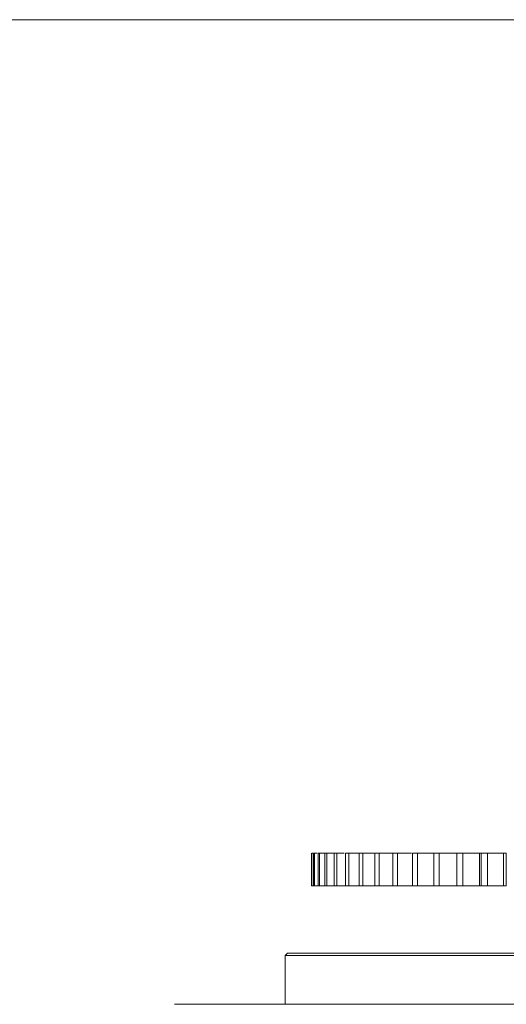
# Model space of a CAD drawing. Header units: millimetres. Extents: x 2719 to 13968, y 3953 to 13921.
# Tile 158 of 160: x 11654 to 11758, y 5786 to 5998. Entities that reach past the tile are written whole.
import ezdxf

# ---------------------------------------------------------------- set-up
doc = ezdxf.new("R2010")
doc.units = ezdxf.units.MM
doc.layers.add('1', color=7, linetype='Continuous', true_color=0xffffff)

msp = doc.modelspace()

# ---------------------------------------------------------------- linework, layer by layer
at = {"color": 0, "lineweight": 20}
msp.add_lwpolyline([(10427.982, 5997.556), (12334.895, 5997.556), (12334.895, 4758.804), (10427.982, 4758.804)], close=True, dxfattribs=at)
at = {"layer": '1', "color": 0, "lineweight": 20}
for p, q in [((11716.464, 5818.318), (11716.464, 5811.318)), ((11716.528, 5818.318), (11716.528, 5811.318)), ((11716.919, 5818.318), (11716.919, 5811.318)), ((11717.111, 5818.318), (11717.111, 5811.318)), ((11717.889, 5818.318), (11717.889, 5811.318)), ((11718.208, 5818.318), (11718.208, 5811.318)), ((11719.368, 5818.318), (11719.368, 5811.318)), ((11719.812, 5818.318), (11719.812, 5811.318)), ((11721.347, 5818.318), (11721.347, 5811.318)), ((11721.913, 5818.318), (11721.913, 5811.318)), ((11723.813, 5818.318), (11723.813, 5811.318)), ((11724.497, 5818.318), (11724.497, 5811.318)), ((11726.75, 5818.318), (11726.75, 5811.318)), ((11727.548, 5818.318), (11727.548, 5811.318)), ((11730.139, 5818.318), (11730.139, 5811.318)), ((11731.045, 5818.318), (11731.045, 5811.318)), ((11733.958, 5818.318), (11733.958, 5811.318)), ((11734.967, 5818.318), (11734.967, 5811.318)), ((11738.181, 5818.318), (11738.181, 5811.318)), ((11739.287, 5818.318), (11739.287, 5811.318)), ((11742.783, 5818.318), (11742.783, 5811.318)), ((11743.978, 5818.318), (11743.978, 5811.318)), ((11747.733, 5818.318), (11747.733, 5811.318)), ((11749.008, 5818.318), (11749.008, 5811.318)), ((11752.639, 5818.318), (11752.639, 5811.318)), ((11752.998, 5818.318), (11752.998, 5811.318)), ((11754.347, 5818.318), (11754.347, 5811.318)), ((11757.764, 5818.318), (11757.764, 5811.318)), ((11758.398, 5818.318), (11758.398, 5811.318)), ((11710.802, 5796.318), (11711.302, 5796.818)), ((11882.052, 5796.318), (11710.802, 5796.318)), ((11710.802, 5785.818), (11710.802, 5796.318)), ((11711.302, 5796.818), (11881.552, 5796.818)), ((11687.027, 5785.818), (11905.827, 5785.818))]:
    msp.add_line(p, q, dxfattribs=at)
for points, degree in [([(11716.747, 5818.318), (11716.674, 5818.318), (11716.601, 5818.318), (11716.528, 5818.318)], 3), ([(11717.111, 5818.318), (11717.042, 5818.318), (11716.977, 5818.318), (11716.919, 5818.318)], 3), ([(11717.715, 5818.318), (11717.513, 5818.318), (11717.312, 5818.318), (11717.111, 5818.318)], 3), ([(11718.208, 5818.318), (11718.096, 5818.318), (11717.99, 5818.318), (11717.889, 5818.318)], 3), ([(11719.365, 5818.318), (11718.978, 5818.318), (11718.592, 5818.318), (11718.208, 5818.318)], 3), ([(11719.812, 5818.318), (11719.659, 5818.318), (11719.511, 5818.318), (11719.368, 5818.318)], 3), ([(11721.346, 5818.318), (11720.834, 5818.318), (11720.322, 5818.318), (11719.812, 5818.318)], 3), ([(11721.913, 5818.318), (11721.719, 5818.318), (11721.531, 5818.318), (11721.347, 5818.318)], 3), ([(11723.484, 5818.318), (11722.96, 5818.318), (11722.436, 5818.318), (11721.913, 5818.318)], 3), ([(11724.497, 5818.318), (11724.264, 5818.318), (11724.036, 5818.318), (11723.813, 5818.318)], 3), ([(11727.548, 5818.318), (11727.277, 5818.318), (11727.011, 5818.318), (11726.75, 5818.318)], 3), ([(11731.045, 5818.318), (11730.739, 5818.318), (11730.437, 5818.318), (11730.139, 5818.318)], 3), ([(11734.967, 5818.318), (11734.626, 5818.318), (11734.29, 5818.318), (11733.958, 5818.318)], 3), ([(11739.287, 5818.318), (11738.915, 5818.318), (11738.546, 5818.318), (11738.181, 5818.318)], 3), ([(11743.978, 5818.318), (11743.576, 5818.318), (11743.178, 5818.318), (11742.783, 5818.318)], 3), ([(11747.797, 5818.318), (11747.196, 5818.318), (11745.949, 5818.318), (11744.642, 5818.318), (11743.978, 5818.318)], 3), ([(11749.008, 5818.318), (11748.58, 5818.318), (11748.155, 5818.318), (11747.733, 5818.318)], 3), ([(11752.639, 5818.318), (11752.074, 5818.318), (11750.893, 5818.318), (11749.645, 5818.318), (11749.008, 5818.318)], 3), ([(11754.347, 5818.318), (11753.894, 5818.318), (11753.445, 5818.318), (11752.998, 5818.318)], 3), ([(11757.764, 5818.318), (11757.239, 5818.318), (11756.133, 5818.318), (11754.952, 5818.318), (11754.347, 5818.318)], 3), ([(11716.528, 5811.318), (11716.512, 5811.318), (11716.498, 5811.318), (11716.485, 5811.318), (11716.474, 5811.318), (11716.464, 5811.318)], 5), ([(11716.914, 5811.318), (11716.785, 5811.318), (11716.657, 5811.318), (11716.528, 5811.318)], 3), ([(11717.111, 5811.318), (11717.069, 5811.318), (11717.029, 5811.318), (11716.991, 5811.318), (11716.954, 5811.318), (11716.919, 5811.318)], 5), ([(11717.884, 5811.318), (11717.625, 5811.318), (11717.368, 5811.318), (11717.111, 5811.318)], 3), ([(11718.208, 5811.318), (11718.141, 5811.318), (11718.075, 5811.318), (11718.012, 5811.318), (11717.949, 5811.318), (11717.889, 5811.318)], 5), ([(11719.274, 5811.318), (11718.918, 5811.318), (11718.562, 5811.318), (11718.208, 5811.318)], 3), ([(11719.812, 5811.318), (11719.72, 5811.318), (11719.63, 5811.318), (11719.541, 5811.318), (11719.454, 5811.318), (11719.368, 5811.318)], 5), ([(11721.426, 5811.318), (11720.887, 5811.318), (11720.349, 5811.318), (11719.812, 5811.318)], 3), ([(11721.913, 5811.318), (11721.797, 5811.318), (11721.682, 5811.318), (11721.569, 5811.318), (11721.457, 5811.318), (11721.347, 5811.318)], 5), ([(11723.813, 5811.318), (11723.18, 5811.318), (11722.546, 5811.318), (11721.913, 5811.318)], 3), ([(11724.497, 5811.318), (11724.357, 5811.318), (11724.219, 5811.318), (11724.082, 5811.318), (11723.947, 5811.318), (11723.813, 5811.318)], 5), ([(11727.548, 5811.318), (11727.386, 5811.318), (11727.225, 5811.318), (11727.065, 5811.318), (11726.907, 5811.318), (11726.75, 5811.318)], 5), ([(11731.045, 5811.318), (11730.861, 5811.318), (11730.679, 5811.318), (11730.497, 5811.318), (11730.317, 5811.318), (11730.139, 5811.318)], 5), ([(11734.967, 5811.318), (11734.762, 5811.318), (11734.559, 5811.318), (11734.358, 5811.318), (11734.157, 5811.318), (11733.958, 5811.318)], 5), ([(11739.287, 5811.318), (11739.064, 5811.318), (11738.841, 5811.318), (11738.62, 5811.318), (11738.4, 5811.318), (11738.181, 5811.318)], 5), ([(11743.978, 5811.318), (11743.737, 5811.318), (11743.497, 5811.318), (11743.258, 5811.318), (11743.02, 5811.318), (11742.783, 5811.318)], 5), ([(11749.008, 5811.318), (11748.751, 5811.318), (11748.495, 5811.318), (11748.24, 5811.318), (11747.986, 5811.318), (11747.733, 5811.318)], 5), ([(11754.347, 5811.318), (11754.075, 5811.318), (11753.805, 5811.318), (11753.535, 5811.318), (11753.266, 5811.318), (11752.998, 5811.318)], 5)]:
    msp.add_open_spline(points, degree=degree, dxfattribs=at)
for points, knots in [([(11726.752, 5818.318), (11726.733, 5818.318), (11725.984, 5818.318), (11725.232, 5818.318), (11724.497, 5818.318)], [0, 0, 0, 0, 0.0247766, 1, 1, 1, 1]), ([(11729.974, 5818.318), (11729.891, 5818.318), (11729.088, 5818.318), (11728.278, 5818.318), (11727.548, 5818.318)], [0, 0, 0, 0, 0.1028123, 1, 1, 1, 1]), ([(11733.967, 5818.318), (11733.709, 5818.318), (11732.745, 5818.318), (11731.766, 5818.318), (11731.045, 5818.318)], [0, 0, 0, 0, 0.2694064, 1, 1, 1, 1]), ([(11738.025, 5818.318), (11737.706, 5818.318), (11736.701, 5818.318), (11735.673, 5818.318), (11734.967, 5818.318)], [0, 0, 0, 0, 0.3197135, 1, 1, 1, 1]), ([(11742.794, 5818.318), (11742.312, 5818.318), (11741.162, 5818.318), (11739.974, 5818.318), (11739.287, 5818.318)], [0, 0, 0, 0, 0.4288978, 1, 1, 1, 1]), ([(11753, 5818.318), (11752.986, 5818.318), (11752.917, 5818.318), (11752.82, 5818.318), (11752.714, 5818.318), (11752.663, 5818.318), (11752.639, 5818.318)], [0, 0, 0, 0, 0.1088095, 0.5544047, 0.7772024, 1, 1, 1, 1]), ([(11758.398, 5818.318), (11758.374, 5818.318), (11758.323, 5818.318), (11758.217, 5818.318), (11758.076, 5818.318), (11757.939, 5818.318), (11757.836, 5818.318), (11757.788, 5818.318), (11757.764, 5818.318)], [0, 0, 0, 0, 0.125, 0.25, 0.5, 0.75, 0.875, 1, 1, 1, 1]), ([(11726.75, 5811.318), (11726.732, 5811.318), (11726.714, 5811.318), (11725.965, 5811.318), (11725.232, 5811.318), (11724.497, 5811.318)], [0, 0, 0, 0, 0.0242714, 0.0242714, 1, 1, 1, 1]), ([(11730.14, 5811.318), (11730.002, 5811.318), (11729.864, 5811.318), (11729.004, 5811.318), (11728.278, 5811.318), (11727.548, 5811.318)], [0, 0, 0, 0, 0.160986, 0.160986, 1, 1, 1, 1]), ([(11733.959, 5811.318), (11733.703, 5811.318), (11733.446, 5811.318), (11732.48, 5811.318), (11731.766, 5811.318), (11731.045, 5811.318)], [0, 0, 0, 0, 0.2673825, 0.2673825, 1, 1, 1, 1]), ([(11738.182, 5811.318), (11738.15, 5811.318), (11738.118, 5811.318), (11737.747, 5811.318), (11737.405, 5811.318), (11736.372, 5811.318), (11735.673, 5811.318), (11734.967, 5811.318)], [0, 0, 0, 0, 0.0308905, 0.0308905, 0.353927, 0.353927, 1, 1, 1, 1]), ([(11742.787, 5811.318), (11742.628, 5811.318), (11742.468, 5811.318), (11741.981, 5811.318), (11741.651, 5811.318), (11740.652, 5811.318), (11739.974, 5811.318), (11739.287, 5811.318)], [0, 0, 0, 0, 0.1413852, 0.1413852, 0.4275901, 0.4275901, 1, 1, 1, 1]), ([(11747.797, 5811.318), (11747.497, 5811.318), (11747.19, 5811.318), (11746.568, 5811.318), (11746.253, 5811.318), (11745.295, 5811.318), (11744.642, 5811.318), (11743.978, 5811.318)], [0, 0, 0, 0, 0.25, 0.25, 0.5, 0.5, 1, 1, 1, 1]), ([(11752.639, 5811.318), (11752.356, 5811.318), (11752.067, 5811.318), (11751.479, 5811.318), (11751.18, 5811.318), (11750.269, 5811.318), (11749.645, 5811.318), (11749.008, 5811.318)], [0, 0, 0, 0, 0.25, 0.25, 0.5, 0.5, 1, 1, 1, 1]), ([(11752.999, 5811.318), (11752.986, 5811.318), (11752.973, 5811.318), (11752.946, 5811.318), (11752.932, 5811.318), (11752.904, 5811.318), (11752.89, 5811.318), (11752.848, 5811.318), (11752.821, 5811.318), (11752.767, 5811.318), (11752.741, 5811.318), (11752.689, 5811.318), (11752.663, 5811.318), (11752.639, 5811.318)], [0, 0, 0, 0, 0.1051712, 0.1051712, 0.2170248, 0.2170248, 0.3288784, 0.3288784, 0.5525856, 0.5525856, 0.7762928, 0.7762928, 1, 1, 1, 1]), ([(11757.764, 5811.318), (11757.502, 5811.318), (11757.232, 5811.318), (11756.681, 5811.318), (11756.4, 5811.318), (11755.542, 5811.318), (11754.952, 5811.318), (11754.347, 5811.318)], [0, 0, 0, 0, 0.25, 0.25, 0.5, 0.5, 1, 1, 1, 1]), ([(11758.398, 5811.318), (11758.349, 5811.318), (11758.298, 5811.318), (11758.23, 5811.318), (11758.216, 5811.318), (11758.188, 5811.318), (11758.174, 5811.318), (11758.133, 5811.318), (11758.105, 5811.318), (11758.064, 5811.318), (11758.05, 5811.318), (11758.022, 5811.318), (11758.008, 5811.318), (11757.967, 5811.318), (11757.941, 5811.318), (11757.888, 5811.318), (11757.862, 5811.318), (11757.812, 5811.318), (11757.788, 5811.318), (11757.764, 5811.318)], [0, 0, 0, 0, 0.25, 0.25, 0.3125, 0.3125, 0.375, 0.375, 0.5, 0.5, 0.5625, 0.5625, 0.625, 0.625, 0.75, 0.75, 0.875, 0.875, 1, 1, 1, 1])]:
    msp.add_open_spline(points, degree=3, knots=knots, dxfattribs=at)

doc.saveas('drawing.dxf')
